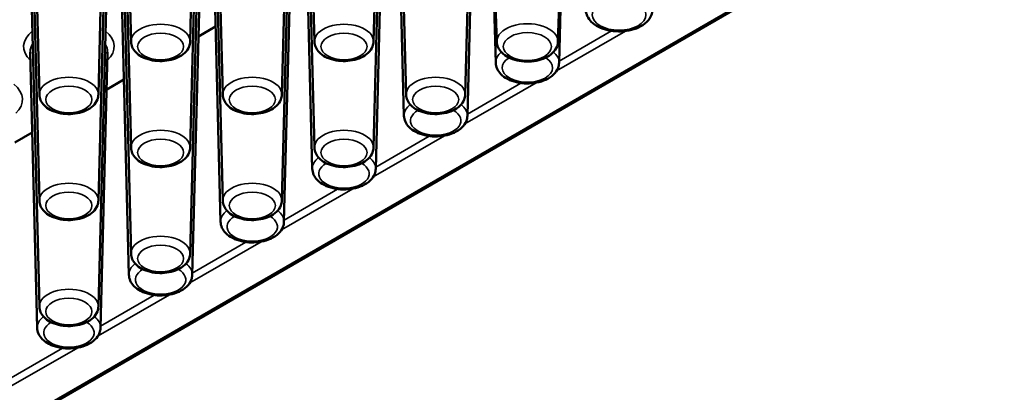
# Paper-space layout 'Sheet_1' of a CAD drawing. Header units: millimetres. Extents: x 0.8 to 58.3, y 0.8 to 58.3.
# Tile 67 of 128: x 14 to 17, y 44 to 45.2. Entities that reach past the tile are written whole.
import ezdxf

# ---------------------------------------------------------------- set-up
doc = ezdxf.new("R2010")
doc.units = ezdxf.units.MM
doc.layers.add('Visible (ISO)', color=7, linetype='Continuous', lineweight=50)
doc.layers.add('Visible Narrow (ISO)', color=7, linetype='Continuous', lineweight=35)

psp = doc.layouts.new('Sheet_1')

# ---------------------------------------------------------------- linework, layer by layer
at = {"layer": 'Visible (ISO)'}
for p, q in [((14.36882, 45.09341), (14.34077, 46.18679)), ((14.5481, 45.09341), (14.57615, 46.18679)), ((14.9256, 45.09341), (14.8979, 46.17271)), ((15.10488, 45.09341), (15.1292, 46.04131)), ((14.09043, 44.93269), (14.06238, 46.02607)), ((14.26971, 44.93269), (14.29776, 46.02607)), ((14.64721, 44.93269), (14.61915, 46.02607)), ((14.82649, 44.93269), (14.85454, 46.02607)), ((15.20398, 44.93269), (15.17629, 46.01198)), ((14.36882, 44.77196), (14.34077, 45.86534)), ((14.5481, 44.77196), (14.57615, 45.86534)), ((14.9256, 44.77196), (14.89754, 45.86534)), ((15.10488, 44.77196), (15.13293, 45.86534)), ((15.38326, 44.93269), (15.40759, 45.88058)), ((15.47919, 45.0931), (15.45442, 45.86517)), ((15.66484, 45.0931), (15.6896, 45.86517)), ((15.47578, 45.02907), (15.45468, 45.85125)), ((8.57996, 40.79195), (17.28225, 45.81622)), ((14.09043, 44.61123), (14.06238, 45.70461)), ((14.26971, 44.61123), (14.29776, 45.70461)), ((14.64721, 44.61123), (14.61915, 45.70461)), ((14.82649, 44.61123), (14.85454, 45.70461)), ((15.19739, 44.86834), (15.17593, 45.70461)), ((15.38986, 44.86834), (15.41132, 45.70461)), ((15.66825, 45.02907), (15.68597, 45.71985)), ((14.36882, 44.4505), (14.34077, 45.54388)), ((14.5481, 44.4505), (14.57615, 45.54388)), ((14.919, 44.70761), (14.89754, 45.54388)), ((15.11147, 44.70761), (15.13293, 45.54388)), ((14.09043, 44.28977), (14.06238, 45.38316)), ((14.26971, 44.28977), (14.29776, 45.38316)), ((14.64061, 44.54688), (14.61915, 45.38316)), ((14.83308, 44.54688), (14.85454, 45.38316)), ((14.36222, 44.38616), (14.34077, 45.22243)), ((14.5547, 44.38616), (14.57615, 45.22243)), ((14.62542, 45.13896), (14.57324, 45.10884)), ((14.08383, 44.22543), (14.06238, 45.0617)), ((14.27631, 44.22543), (14.29776, 45.0617)), ((14.34703, 44.97824), (14.29485, 44.94811)), ((14.06864, 44.81751), (14.01646, 44.78738))]:
    psp.add_line(p, q, dxfattribs=at)
for points, knots in [([(15.74933, 45.18945), (15.74954, 45.18299), (15.75112, 45.17662), (15.75673, 45.16433), (15.76096, 45.15854), (15.77214, 45.14738), (15.77947, 45.14232), (15.79645, 45.13366), (15.80629, 45.13025), (15.82694, 45.12562), (15.83776, 45.1244), (15.85936, 45.12416), (15.87014, 45.12512), (15.89085, 45.12919), (15.90078, 45.13232), (15.91893, 45.14076), (15.92715, 45.1461), (15.94025, 45.15876), (15.94536, 45.16596), (15.95024, 45.17901), (15.9513, 45.18421), (15.95147, 45.18945)], [3.9455081, 3.9455081, 3.9455081, 3.9455081, 4.1845436, 4.1845436, 4.4511673, 4.4511673, 4.7745759, 4.7745759, 5.1276159, 5.1276159, 5.4784127, 5.4784127, 5.8261934, 5.8261934, 6.1764028, 6.1764028, 6.5300221, 6.5300221, 6.8559818, 6.8559818, 7.0500662, 7.0500662, 7.0500662, 7.0500662]), ([(14.36882, 45.09341), (14.36897, 45.08763), (14.37032, 45.08192), (14.37513, 45.07092), (14.37878, 45.06575), (14.38841, 45.05574), (14.39474, 45.05119), (14.40956, 45.04329), (14.41824, 45.04015), (14.4365, 45.03582), (14.4461, 45.03465), (14.46527, 45.03428), (14.47485, 45.03506), (14.49331, 45.03858), (14.50219, 45.04131), (14.51849, 45.04881), (14.52593, 45.05359), (14.53777, 45.06501), (14.54242, 45.07151), (14.54697, 45.08353), (14.54797, 45.08845), (14.5481, 45.09341)], [3.9418031, 3.9418031, 3.9418031, 3.9418031, 4.1747319, 4.1747319, 4.4338495, 4.4338495, 4.7522854, 4.7522854, 5.1086643, 5.1086643, 5.4642551, 5.4642551, 5.8162303, 5.8162303, 6.1707329, 6.1707329, 6.5286923, 6.5286923, 6.8538691, 6.8538691, 7.0537712, 7.0537712, 7.0537712, 7.0537712]), ([(14.9256, 45.09341), (14.92574, 45.08763), (14.92709, 45.08192), (14.93191, 45.07092), (14.93555, 45.06575), (14.94519, 45.05574), (14.95152, 45.05119), (14.96634, 45.04329), (14.97501, 45.04015), (14.99328, 45.03582), (15.00287, 45.03465), (15.02205, 45.03428), (15.03163, 45.03506), (15.05009, 45.03858), (15.05896, 45.04131), (15.07527, 45.04881), (15.0827, 45.05359), (15.09455, 45.06501), (15.0992, 45.07151), (15.10374, 45.08353), (15.10475, 45.08845), (15.10488, 45.09341)], [3.9418031, 3.9418031, 3.9418031, 3.9418031, 4.1747319, 4.1747319, 4.4338495, 4.4338495, 4.7522854, 4.7522854, 5.1086643, 5.1086643, 5.4642551, 5.4642551, 5.8162303, 5.8162303, 6.1707329, 6.1707329, 6.5286923, 6.5286923, 6.8538691, 6.8538691, 7.0537712, 7.0537712, 7.0537712, 7.0537712]), ([(15.47919, 45.0931), (15.47938, 45.08713), (15.48082, 45.08124), (15.48591, 45.0699), (15.48974, 45.06456), (15.49986, 45.05424), (15.50651, 45.04956), (15.52198, 45.04148), (15.531, 45.03829), (15.54996, 45.03392), (15.5599, 45.03275), (15.57975, 45.03246), (15.58965, 45.03332), (15.60873, 45.03703), (15.61789, 45.0399), (15.63467, 45.04771), (15.6423, 45.05267), (15.65443, 45.06447), (15.65917, 45.07118), (15.66369, 45.08336), (15.66468, 45.08821), (15.66484, 45.0931)], [3.9455081, 3.9455081, 3.9455081, 3.9455081, 4.1802605, 4.1802605, 4.4421326, 4.4421326, 4.7628206, 4.7628206, 5.1183591, 5.1183591, 5.4724135, 5.4724135, 5.8230903, 5.8230903, 6.1763313, 6.1763313, 6.5329314, 6.5329314, 6.8576474, 6.8576474, 7.0500662, 7.0500662, 7.0500662, 7.0500662]), ([(15.47578, 45.02907), (15.47593, 45.0229), (15.47739, 45.01679), (15.48262, 45.00505), (15.48658, 44.99952), (15.49704, 44.98883), (15.50392, 44.98397), (15.51995, 44.9756), (15.52928, 44.97228), (15.5489, 44.96775), (15.5592, 44.96652), (15.57977, 44.96619), (15.59005, 44.96706), (15.60982, 44.97086), (15.61932, 44.97379), (15.63672, 44.9818), (15.64462, 44.98689), (15.65725, 44.99898), (15.66221, 45.00588), (15.66704, 45.01861), (15.66812, 45.02381), (15.66825, 45.02907)], [3.9418031, 3.9418031, 3.9418031, 3.9418031, 4.178317, 4.178317, 4.4414784, 4.4414784, 4.7625183, 4.7625183, 5.1168675, 5.1168675, 5.4695815, 5.4695815, 5.8189991, 5.8189991, 6.1708408, 6.1708408, 6.5261992, 6.5261992, 6.8524819, 6.8524819, 7.0537712, 7.0537712, 7.0537712, 7.0537712]), ([(14.09043, 44.93269), (14.09058, 44.9269), (14.09193, 44.92119), (14.09674, 44.91019), (14.10039, 44.90503), (14.11002, 44.89501), (14.11636, 44.89046), (14.13117, 44.88256), (14.13985, 44.87942), (14.15811, 44.8751), (14.16771, 44.87392), (14.18688, 44.87355), (14.19646, 44.87433), (14.21492, 44.87785), (14.2238, 44.88058), (14.2401, 44.88809), (14.24754, 44.89287), (14.25939, 44.90428), (14.26404, 44.91078), (14.26858, 44.9228), (14.26958, 44.92772), (14.26971, 44.93269)], [3.9418031, 3.9418031, 3.9418031, 3.9418031, 4.1747319, 4.1747319, 4.4338495, 4.4338495, 4.7522854, 4.7522854, 5.1086643, 5.1086643, 5.4642551, 5.4642551, 5.8162303, 5.8162303, 6.1707329, 6.1707329, 6.5286923, 6.5286923, 6.8538691, 6.8538691, 7.0537712, 7.0537712, 7.0537712, 7.0537712]), ([(14.64721, 44.93269), (14.64736, 44.9269), (14.6487, 44.92119), (14.65352, 44.91019), (14.65717, 44.90503), (14.6668, 44.89501), (14.67313, 44.89046), (14.68795, 44.88256), (14.69662, 44.87942), (14.71489, 44.8751), (14.72448, 44.87392), (14.74366, 44.87355), (14.75324, 44.87433), (14.7717, 44.87785), (14.78058, 44.88058), (14.79688, 44.88809), (14.80431, 44.89287), (14.81616, 44.90428), (14.82081, 44.91078), (14.82535, 44.9228), (14.82636, 44.92772), (14.82649, 44.93269)], [3.9418031, 3.9418031, 3.9418031, 3.9418031, 4.1747319, 4.1747319, 4.4338495, 4.4338495, 4.7522854, 4.7522854, 5.1086643, 5.1086643, 5.4642551, 5.4642551, 5.8162303, 5.8162303, 6.1707329, 6.1707329, 6.5286923, 6.5286923, 6.8538691, 6.8538691, 7.0537712, 7.0537712, 7.0537712, 7.0537712]), ([(15.20398, 44.93269), (15.20413, 44.9269), (15.20548, 44.92119), (15.2103, 44.91019), (15.21394, 44.90503), (15.22357, 44.89501), (15.22991, 44.89046), (15.24473, 44.88256), (15.2534, 44.87942), (15.27167, 44.8751), (15.28126, 44.87392), (15.30044, 44.87355), (15.31001, 44.87433), (15.32848, 44.87785), (15.33735, 44.88058), (15.35366, 44.88809), (15.36109, 44.89287), (15.37294, 44.90428), (15.37759, 44.91078), (15.38213, 44.9228), (15.38314, 44.92772), (15.38326, 44.93269)], [3.9418031, 3.9418031, 3.9418031, 3.9418031, 4.1747319, 4.1747319, 4.4338495, 4.4338495, 4.7522854, 4.7522854, 5.1086643, 5.1086643, 5.4642551, 5.4642551, 5.8162303, 5.8162303, 6.1707329, 6.1707329, 6.5286923, 6.5286923, 6.8538691, 6.8538691, 7.0537712, 7.0537712, 7.0537712, 7.0537712]), ([(15.19739, 44.86834), (15.19755, 44.86217), (15.199, 44.85607), (15.20423, 44.84432), (15.20819, 44.83879), (15.21866, 44.8281), (15.22554, 44.82324), (15.24156, 44.81487), (15.25089, 44.81156), (15.27052, 44.80702), (15.28081, 44.8058), (15.30138, 44.80546), (15.31166, 44.80633), (15.33143, 44.81013), (15.34093, 44.81307), (15.35833, 44.82107), (15.36624, 44.82616), (15.37887, 44.83826), (15.38382, 44.84515), (15.38866, 44.85788), (15.38973, 44.86309), (15.38986, 44.86834)], [3.9418031, 3.9418031, 3.9418031, 3.9418031, 4.178317, 4.178317, 4.4414784, 4.4414784, 4.7625183, 4.7625183, 5.1168675, 5.1168675, 5.4695815, 5.4695815, 5.8189991, 5.8189991, 6.1708408, 6.1708408, 6.5261992, 6.5261992, 6.8524819, 6.8524819, 7.0537712, 7.0537712, 7.0537712, 7.0537712]), ([(14.36882, 44.77196), (14.36897, 44.76618), (14.37032, 44.76046), (14.37513, 44.74947), (14.37878, 44.7443), (14.38841, 44.73428), (14.39474, 44.72974), (14.40956, 44.72184), (14.41824, 44.71869), (14.4365, 44.71437), (14.4461, 44.71319), (14.46527, 44.71282), (14.47485, 44.71361), (14.49331, 44.71712), (14.50219, 44.71986), (14.51849, 44.72736), (14.52593, 44.73214), (14.53777, 44.74355), (14.54242, 44.75005), (14.54697, 44.76208), (14.54797, 44.767), (14.5481, 44.77196)], [3.9418031, 3.9418031, 3.9418031, 3.9418031, 4.1747319, 4.1747319, 4.4338495, 4.4338495, 4.7522854, 4.7522854, 5.1086643, 5.1086643, 5.4642551, 5.4642551, 5.8162303, 5.8162303, 6.1707329, 6.1707329, 6.5286923, 6.5286923, 6.8538691, 6.8538691, 7.0537712, 7.0537712, 7.0537712, 7.0537712]), ([(14.9256, 44.77196), (14.92574, 44.76618), (14.92709, 44.76046), (14.93191, 44.74947), (14.93555, 44.7443), (14.94519, 44.73428), (14.95152, 44.72974), (14.96634, 44.72184), (14.97501, 44.71869), (14.99328, 44.71437), (15.00287, 44.71319), (15.02205, 44.71282), (15.03163, 44.71361), (15.05009, 44.71712), (15.05896, 44.71986), (15.07527, 44.72736), (15.0827, 44.73214), (15.09455, 44.74355), (15.0992, 44.75005), (15.10374, 44.76208), (15.10475, 44.767), (15.10488, 44.77196)], [3.9418031, 3.9418031, 3.9418031, 3.9418031, 4.1747319, 4.1747319, 4.4338495, 4.4338495, 4.7522854, 4.7522854, 5.1086643, 5.1086643, 5.4642551, 5.4642551, 5.8162303, 5.8162303, 6.1707329, 6.1707329, 6.5286923, 6.5286923, 6.8538691, 6.8538691, 7.0537712, 7.0537712, 7.0537712, 7.0537712]), ([(14.919, 44.70761), (14.91916, 44.70144), (14.92061, 44.69534), (14.92584, 44.68359), (14.9298, 44.67806), (14.94027, 44.66737), (14.94715, 44.66251), (14.96317, 44.65415), (14.9725, 44.65083), (14.99213, 44.64629), (15.00242, 44.64507), (15.02299, 44.64473), (15.03327, 44.6456), (15.05305, 44.6494), (15.06254, 44.65234), (15.07994, 44.66035), (15.08785, 44.66543), (15.10048, 44.67753), (15.10543, 44.68442), (15.11027, 44.69715), (15.11134, 44.70236), (15.11147, 44.70761)], [3.9418031, 3.9418031, 3.9418031, 3.9418031, 4.178317, 4.178317, 4.4414784, 4.4414784, 4.7625183, 4.7625183, 5.1168675, 5.1168675, 5.4695815, 5.4695815, 5.8189991, 5.8189991, 6.1708408, 6.1708408, 6.5261992, 6.5261992, 6.8524819, 6.8524819, 7.0537712, 7.0537712, 7.0537712, 7.0537712]), ([(14.09043, 44.61123), (14.09058, 44.60545), (14.09193, 44.59973), (14.09674, 44.58874), (14.10039, 44.58357), (14.11002, 44.57356), (14.11636, 44.56901), (14.13117, 44.56111), (14.13985, 44.55797), (14.15811, 44.55364), (14.16771, 44.55246), (14.18688, 44.55209), (14.19646, 44.55288), (14.21492, 44.55639), (14.2238, 44.55913), (14.2401, 44.56663), (14.24754, 44.57141), (14.25939, 44.58282), (14.26404, 44.58932), (14.26858, 44.60135), (14.26958, 44.60627), (14.26971, 44.61123)], [3.9418031, 3.9418031, 3.9418031, 3.9418031, 4.1747319, 4.1747319, 4.4338495, 4.4338495, 4.7522854, 4.7522854, 5.1086643, 5.1086643, 5.4642551, 5.4642551, 5.8162303, 5.8162303, 6.1707329, 6.1707329, 6.5286923, 6.5286923, 6.8538691, 6.8538691, 7.0537712, 7.0537712, 7.0537712, 7.0537712]), ([(14.64721, 44.61123), (14.64736, 44.60545), (14.6487, 44.59973), (14.65352, 44.58874), (14.65717, 44.58357), (14.6668, 44.57356), (14.67313, 44.56901), (14.68795, 44.56111), (14.69662, 44.55797), (14.71489, 44.55364), (14.72448, 44.55246), (14.74366, 44.55209), (14.75324, 44.55288), (14.7717, 44.55639), (14.78058, 44.55913), (14.79688, 44.56663), (14.80431, 44.57141), (14.81616, 44.58282), (14.82081, 44.58932), (14.82535, 44.60135), (14.82636, 44.60627), (14.82649, 44.61123)], [3.9418031, 3.9418031, 3.9418031, 3.9418031, 4.1747319, 4.1747319, 4.4338495, 4.4338495, 4.7522854, 4.7522854, 5.1086643, 5.1086643, 5.4642551, 5.4642551, 5.8162303, 5.8162303, 6.1707329, 6.1707329, 6.5286923, 6.5286923, 6.8538691, 6.8538691, 7.0537712, 7.0537712, 7.0537712, 7.0537712]), ([(14.64061, 44.54688), (14.64077, 44.54071), (14.64223, 44.53461), (14.64745, 44.52286), (14.65141, 44.51733), (14.66188, 44.50664), (14.66876, 44.50179), (14.68478, 44.49342), (14.69411, 44.4901), (14.71374, 44.48556), (14.72403, 44.48434), (14.74461, 44.484), (14.75488, 44.48487), (14.77466, 44.48867), (14.78415, 44.49161), (14.80155, 44.49962), (14.80946, 44.5047), (14.82209, 44.5168), (14.82704, 44.5237), (14.83188, 44.53642), (14.83295, 44.54163), (14.83308, 44.54688)], [3.9418031, 3.9418031, 3.9418031, 3.9418031, 4.178317, 4.178317, 4.4414784, 4.4414784, 4.7625183, 4.7625183, 5.1168675, 5.1168675, 5.4695815, 5.4695815, 5.8189991, 5.8189991, 6.1708408, 6.1708408, 6.5261992, 6.5261992, 6.8524819, 6.8524819, 7.0537712, 7.0537712, 7.0537712, 7.0537712]), ([(14.36882, 44.4505), (14.36897, 44.44472), (14.37032, 44.43901), (14.37513, 44.42801), (14.37878, 44.42284), (14.38841, 44.41283), (14.39474, 44.40828), (14.40956, 44.40038), (14.41824, 44.39724), (14.4365, 44.39291), (14.4461, 44.39174), (14.46527, 44.39137), (14.47485, 44.39215), (14.49331, 44.39567), (14.50219, 44.3984), (14.51849, 44.4059), (14.52593, 44.41068), (14.53777, 44.4221), (14.54242, 44.4286), (14.54697, 44.44062), (14.54797, 44.44554), (14.5481, 44.4505)], [3.9418031, 3.9418031, 3.9418031, 3.9418031, 4.1747319, 4.1747319, 4.4338495, 4.4338495, 4.7522854, 4.7522854, 5.1086643, 5.1086643, 5.4642551, 5.4642551, 5.8162303, 5.8162303, 6.1707329, 6.1707329, 6.5286923, 6.5286923, 6.8538691, 6.8538691, 7.0537712, 7.0537712, 7.0537712, 7.0537712]), ([(14.36222, 44.38616), (14.36238, 44.37998), (14.36384, 44.37388), (14.36906, 44.36213), (14.37302, 44.35661), (14.38349, 44.34592), (14.39037, 44.34106), (14.40639, 44.33269), (14.41572, 44.32937), (14.43535, 44.32483), (14.44564, 44.32361), (14.46622, 44.32328), (14.47649, 44.32415), (14.49627, 44.32794), (14.50576, 44.33088), (14.52316, 44.33889), (14.53107, 44.34397), (14.5437, 44.35607), (14.54865, 44.36297), (14.55349, 44.3757), (14.55456, 44.3809), (14.5547, 44.38616)], [3.9418031, 3.9418031, 3.9418031, 3.9418031, 4.178317, 4.178317, 4.4414784, 4.4414784, 4.7625183, 4.7625183, 5.1168675, 5.1168675, 5.4695815, 5.4695815, 5.8189991, 5.8189991, 6.1708408, 6.1708408, 6.5261992, 6.5261992, 6.8524819, 6.8524819, 7.0537712, 7.0537712, 7.0537712, 7.0537712]), ([(14.09043, 44.28977), (14.09058, 44.28399), (14.09193, 44.27828), (14.09674, 44.26728), (14.10039, 44.26212), (14.11002, 44.2521), (14.11636, 44.24755), (14.13117, 44.23965), (14.13985, 44.23651), (14.15811, 44.23219), (14.16771, 44.23101), (14.18688, 44.23064), (14.19646, 44.23142), (14.21492, 44.23494), (14.2238, 44.23767), (14.2401, 44.24518), (14.24754, 44.24995), (14.25939, 44.26137), (14.26404, 44.26787), (14.26858, 44.27989), (14.26958, 44.28481), (14.26971, 44.28977)], [3.9418031, 3.9418031, 3.9418031, 3.9418031, 4.1747319, 4.1747319, 4.4338495, 4.4338495, 4.7522854, 4.7522854, 5.1086643, 5.1086643, 5.4642551, 5.4642551, 5.8162303, 5.8162303, 6.1707329, 6.1707329, 6.5286923, 6.5286923, 6.8538691, 6.8538691, 7.0537712, 7.0537712, 7.0537712, 7.0537712]), ([(14.08383, 44.22543), (14.08399, 44.21926), (14.08545, 44.21316), (14.09067, 44.20141), (14.09464, 44.19588), (14.1051, 44.18519), (14.11198, 44.18033), (14.12801, 44.17196), (14.13733, 44.16865), (14.15696, 44.16411), (14.16726, 44.16288), (14.18783, 44.16255), (14.1981, 44.16342), (14.21788, 44.16722), (14.22738, 44.17016), (14.24477, 44.17816), (14.25268, 44.18325), (14.26531, 44.19535), (14.27026, 44.20224), (14.2751, 44.21497), (14.27617, 44.22018), (14.27631, 44.22543)], [3.9418031, 3.9418031, 3.9418031, 3.9418031, 4.178317, 4.178317, 4.4414784, 4.4414784, 4.7625183, 4.7625183, 5.1168675, 5.1168675, 5.4695815, 5.4695815, 5.8189991, 5.8189991, 6.1708408, 6.1708408, 6.5261992, 6.5261992, 6.8524819, 6.8524819, 7.0537712, 7.0537712, 7.0537712, 7.0537712])]:
    psp.add_open_spline(points, degree=3, knots=knots, dxfattribs=at)
at = {"layer": 'Visible Narrow (ISO)'}
for p, q in [((17.28006, 45.82028), (8.57209, 40.79273)), ((15.66046, 45.00436), (15.8703, 45.12551)), ((15.82699, 45.126), (15.66839, 45.03443)), ((15.38207, 44.84364), (15.59874, 44.96873)), ((15.55261, 44.96758), (15.39, 44.8737)), ((15.10368, 44.68291), (15.32036, 44.808)), ((15.27422, 44.80686), (15.11161, 44.71298)), ((14.82529, 44.52218), (15.04197, 44.64728)), ((14.99583, 44.64613), (14.83322, 44.55225)), ((14.5469, 44.36145), (14.76358, 44.48655)), ((14.71744, 44.4854), (14.55483, 44.39152)), ((14.26852, 44.20072), (14.48519, 44.32582)), ((14.43905, 44.32467), (14.27645, 44.23079)), ((13.99013, 44.04), (14.2068, 44.16509)), ((14.16067, 44.16395), (13.99806, 44.07006))]:
    psp.add_line(p, q, dxfattribs=at)
for centre, major_axis in [((15.8504, 45.17488), (0.08141, 0)), ((14.45846, 45.07844), (0.06997, 0)), ((15.01524, 45.07844), (0.06997, 0)), ((15.57201, 45.07844), (0.07316, 0)), ((14.18007, 44.91772), (0.06997, 0)), ((14.73685, 44.91772), (0.06997, 0)), ((15.29362, 44.91772), (0.06997, 0)), ((14.45846, 44.75699), (0.06997, 0)), ((15.01524, 44.75699), (0.06997, 0)), ((14.18007, 44.59626), (0.06997, 0)), ((14.73685, 44.59626), (0.06997, 0)), ((14.45846, 44.43553), (0.06997, 0)), ((14.18007, 44.27481), (0.06997, 0))]:
    psp.add_ellipse(centre, major_axis=major_axis, ratio=0.5773503, dxfattribs=at)
for centre, major_axis, start_param, end_param in [((14.45846, 45.09418), (0.08965, 0), 6.268373, 9.4395903), ((15.01524, 45.09418), (0.08965, 0), 6.268373, 9.4395903), ((15.57201, 45.0941), (0.09284, 0), 6.264668, 9.4432953), ((14.18007, 45.07844), (-0.13739, 0), 5.6539336, 6.8341344), ((14.18007, 45.07844), (0.13739, 0), 5.7322362, 6.912437), ((14.18007, 45.06271), (-0.11771, 0), 5.9214432, 6.2979976), ((14.18007, 45.06271), (0.11771, 0), 6.268373, 6.6449275), ((15.57201, 45.02989), (-0.09625, 0), 5.6786441, 6.2979976), ((15.57201, 45.02989), (0.09625, 0), 6.268373, 6.8877265), ((15.57201, 45.01415), (0.07657, 0), 2.3853555, 7.0394224), ((14.18007, 44.93345), (0.08965, 0), 6.268373, 9.4395903), ((14.73685, 44.93345), (0.08965, 0), 6.268373, 9.4395903), ((15.29362, 44.93345), (0.08965, 0), 6.268373, 9.4395903), ((13.90168, 44.91772), (0.13739, 0), 5.7322362, 6.912437), ((15.29362, 44.86916), (-0.09625, 0), 5.6414772, 6.2979976), ((15.29362, 44.86916), (0.09625, 0), 6.268373, 6.9248934), ((15.29362, 44.85342), (0.07657, 0), 2.3435435, 7.0812344), ((14.45846, 44.77272), (0.08965, 0), 6.268373, 9.4395903), ((15.01524, 44.77272), (0.08965, 0), 6.268373, 9.4395903), ((15.01524, 44.70843), (-0.09625, 0), 5.6414772, 6.2979976), ((15.01524, 44.6927), (0.07657, 0), 2.3435435, 7.0812344), ((15.01524, 44.70843), (0.09625, 0), 6.268373, 6.9248934), ((14.18007, 44.612), (0.08965, 0), 6.268373, 9.4395903), ((14.73685, 44.612), (0.08965, 0), 6.268373, 9.4395903), ((14.73685, 44.54771), (-0.09625, 0), 5.6414772, 6.2979976), ((14.73685, 44.54771), (0.09625, 0), 6.268373, 6.9248934), ((14.73685, 44.53197), (0.07657, 0), 2.3435435, 7.0812344), ((14.45846, 44.45127), (0.08965, 0), 6.268373, 9.4395903), ((14.45846, 44.38698), (-0.09625, 0), 5.6414772, 6.2979976), ((14.45846, 44.38698), (0.09625, 0), 6.268373, 6.9248934), ((14.45846, 44.37124), (0.07657, 0), 2.3435435, 7.0812344), ((14.18007, 44.29054), (0.08965, 0), 6.268373, 9.4395903), ((14.18007, 44.22625), (-0.09625, 0), 5.6414772, 6.2979976), ((14.18007, 44.21051), (0.07657, 0), 2.3435435, 7.0812344), ((14.18007, 44.22625), (0.09625, 0), 6.268373, 6.9248934)]:
    psp.add_ellipse(centre, major_axis=major_axis, ratio=0.5773503, start_param=start_param, end_param=end_param, dxfattribs=at)

doc.saveas('drawing.dxf')
